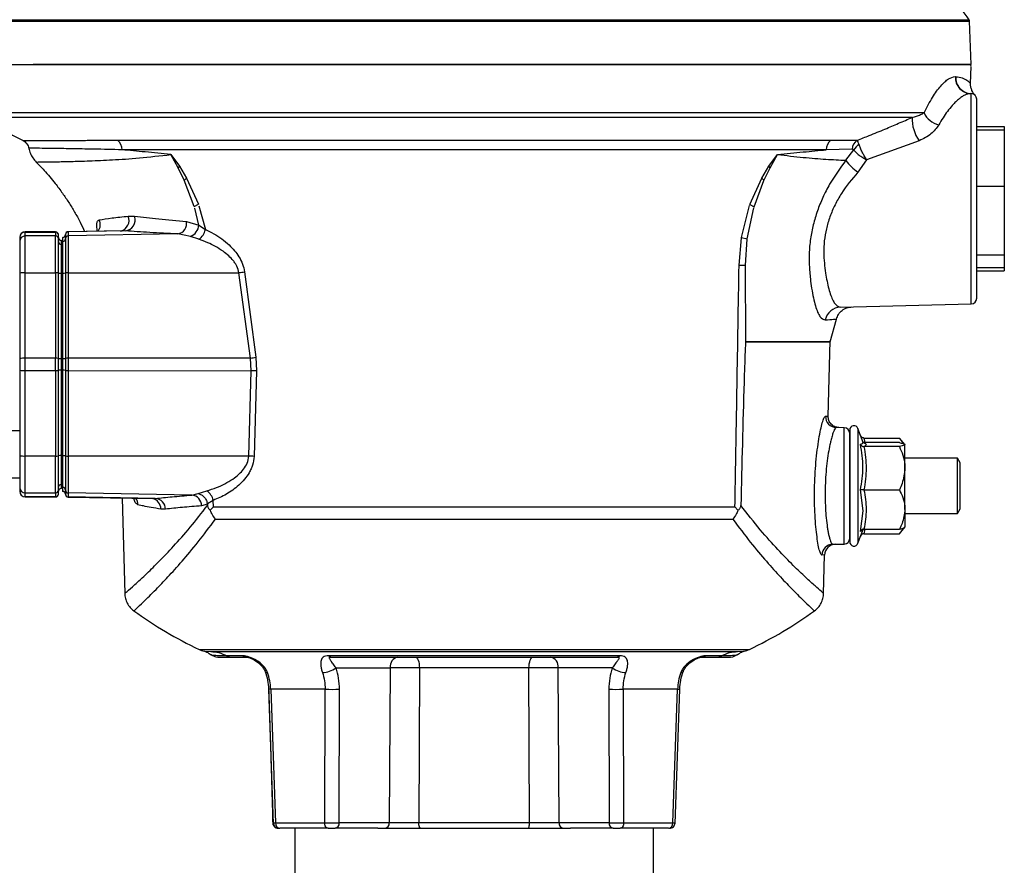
# Model space of a CAD drawing. Header units: millimetres. Extents: x 331 to 1582, y 149 to 1302.
# Tile 8 of 38: x 761 to 940, y 748 to 901. Entities that reach past the tile are written whole.
import ezdxf

# ---------------------------------------------------------------- set-up
doc = ezdxf.new("R2010")
doc.units = ezdxf.units.MM

msp = doc.modelspace()

# ---------------------------------------------------------------- linework, layer by layer
at = {"color": 8, "linetype": 'Continuous', "lineweight": 25}
for p, q in [((754.05, 900.83), (933.5, 900.83)), ((754.15, 901.11), (933.41, 901.11)), ((925.26, 884.24), (754.03, 884.24)), ((923.09, 883.41), (754.51, 883.41)), ((762.48, 862.66), (762.48, 862.69)), ((767.98, 862.66), (767.98, 862.69)), ((770.27, 862.72), (770.27, 862.69)), ((913.28, 827.08), (913.28, 810.78)), ((914.36, 825.35), (914.51, 824.52)), ((762.48, 814.72), (762.48, 814.69)), ((767.98, 814.69), (767.98, 814.72)), ((770.27, 814.69), (770.27, 814.66)), ((913.28, 810.78), (913.28, 806.3)), ((913.97, 808.63), (913.73, 808.42)), ((914.51, 808.86), (914.36, 808.03)), ((793.95, 787.08), (893.61, 787.08))]:
    msp.add_line(p, q, dxfattribs=at)
at = {"color": 7, "linetype": 'Continuous', "lineweight": 25}
for p, q in [((933.78, 892.99), (933.5, 900.83)), ((933.67, 889.56), (933.75, 892.66)), ((930.9, 890.8), (930.97, 890.79)), ((933.8, 849.66), (933.8, 887.72)), ((934.78, 881.74), (939.78, 881.74)), ((934.78, 881.15), (939.78, 881.15)), ((939.78, 881.74), (939.78, 881.15)), ((939.78, 881.15), (939.78, 870.94)), ((779.18, 879.27), (908.38, 879.27)), ((908.38, 879.27), (913.13, 879.27)), ((924.37, 879.2), (914.84, 875.76)), ((907.52, 877.55), (780.03, 877.55)), ((912.21, 877.65), (907.52, 877.55)), ((911.09, 875.65), (912.51, 877.52)), ((788.85, 876.69), (790.41, 874.57)), ((790.17, 874.3), (788.85, 876.69)), ((897.15, 874.57), (898.71, 876.69)), ((897.38, 874.3), (898.71, 876.69)), ((914.84, 875.76), (913.26, 873.49)), ((791.29, 872.03), (790.17, 874.3)), ((790.41, 874.57), (791.7, 872.42)), ((895.85, 872.41), (897.15, 874.57)), ((896.26, 872.02), (897.38, 874.3)), ((793.1, 867.26), (791.29, 872.03)), ((791.7, 872.42), (793.83, 867.68)), ((893.72, 867.67), (895.85, 872.41)), ((894.46, 867.25), (896.26, 872.02)), ((934.78, 870.94), (939.78, 870.94)), ((939.78, 870.94), (939.78, 858.48)), ((793.1, 867.26), (793.83, 867.68)), ((793.94, 863.92), (793.18, 866.98)), ((793.93, 867.4), (795.1, 863.1)), ((892.19, 861.69), (893.66, 867.48)), ((893.2, 861.45), (894.4, 867.06)), ((893.72, 867.67), (894.46, 867.25)), ((781.14, 865.53), (782.28, 865.51)), ((791.68, 864.59), (793.94, 863.92)), ((793.94, 863.92), (795.1, 863.1)), ((761.48, 861.67), (761.48, 860.95)), ((767.98, 862.69), (762.48, 862.69)), ((762.48, 862.66), (767.98, 862.66)), ((762.48, 861.95), (762.48, 862.66)), ((762.48, 855.28), (762.48, 861.95)), ((767.98, 861.95), (762.48, 861.95)), ((767.98, 862.66), (767.98, 861.95)), ((767.98, 855.28), (767.98, 861.95)), ((768.48, 861.45), (768.48, 862.17)), ((769.28, 860.96), (769.28, 861.68)), ((769.78, 862.19), (769.78, 861.47)), ((780.04, 862.89), (770.27, 862.72)), ((780.62, 862.87), (770.27, 862.69)), ((770.27, 862.69), (770.27, 861.97)), ((790.11, 862.32), (770.27, 861.97)), ((770.27, 861.97), (770.27, 855.28)), ((779.68, 862.86), (780.02, 862.89)), ((792.4, 861.87), (790.11, 862.32)), ((793.93, 861.34), (792.4, 861.87)), ((891.75, 856.67), (892.18, 861.62)), ((892.19, 861.69), (893.2, 861.45)), ((892.91, 856.68), (893.19, 861.38)), ((768.97, 861.16), (768.97, 860.44)), ((768.97, 860.44), (768.97, 855.21)), ((939.78, 858.48), (934.78, 858.48)), ((939.78, 858.48), (939.78, 856.23)), ((892.96, 842.78), (892.91, 856.68)), ((934.78, 856.23), (939.78, 856.23)), ((939.78, 856.23), (939.78, 855.64)), ((761.48, 855.23), (761.48, 839.76)), ((762.48, 855.28), (767.98, 855.28)), ((762.48, 839.8), (762.48, 855.28)), ((767.98, 855.28), (767.98, 839.8)), ((768.48, 839.78), (768.48, 855.26)), ((768.97, 855.21), (768.97, 839.73)), ((769.28, 839.76), (769.28, 855.23)), ((769.78, 855.26), (769.78, 839.78)), ((770.27, 855.28), (801.18, 855.3)), ((770.27, 855.28), (770.27, 839.8)), ((803.26, 839.83), (801.18, 855.3)), ((802.19, 855.45), (804.22, 839.98)), ((934.78, 855.64), (939.78, 855.64)), ((910.13, 849.04), (933.8, 849.66)), ((908.24, 842.78), (909.38, 846.9)), ((907.89, 829.29), (908.25, 842.94)), ((762.48, 837.58), (762.48, 839.8)), ((767.98, 839.8), (762.48, 839.8)), ((767.98, 837.58), (767.98, 839.8)), ((803.26, 839.83), (770.27, 839.8)), ((770.27, 839.8), (770.27, 837.58)), ((803.4, 837.55), (803.26, 839.83)), ((804.22, 839.98), (804.35, 837.51)), ((761.48, 839.76), (761.48, 837.62)), ((768.48, 837.6), (768.48, 839.78)), ((768.97, 839.73), (768.97, 837.65)), ((769.28, 838.69), (769.28, 839.76)), ((769.28, 839.76), (769.29, 839.76)), ((769.28, 837.62), (769.28, 838.69)), ((769.78, 839.78), (769.78, 838.69)), ((769.78, 838.69), (769.78, 837.6)), ((761.48, 837.62), (761.48, 822.15)), ((762.48, 837.58), (767.98, 837.58)), ((762.48, 822.1), (762.48, 837.58)), ((767.98, 837.58), (767.98, 822.1)), ((768.48, 822.13), (768.48, 837.6)), ((768.97, 837.65), (768.97, 822.17)), ((769.28, 822.15), (769.28, 837.62)), ((769.29, 837.62), (769.28, 837.62)), ((769.78, 837.6), (769.78, 822.12)), ((770.27, 837.58), (803.4, 837.55)), ((770.27, 837.58), (770.27, 822.1)), ((802.95, 822.07), (803.4, 837.55)), ((804.35, 837.51), (803.92, 822.03)), ((761.48, 826.68), (756.73, 826.68)), ((910.8, 827.22), (909.35, 827.25)), ((910.8, 806.16), (910.8, 827.22)), ((911.78, 826.82), (911.78, 806.56)), ((914.19, 824.56), (913.28, 827.08)), ((914.36, 825.35), (920.78, 825.35)), ((920.78, 824.52), (914.36, 824.52)), ((920.78, 823.81), (914.36, 823.81)), ((921.78, 824.19), (920.78, 825.35)), ((921.78, 819.9), (921.78, 824.17)), ((767.98, 822.1), (762.48, 822.1)), ((762.48, 815.43), (762.48, 822.1)), ((767.98, 815.43), (767.98, 822.1)), ((768.97, 822.17), (768.97, 816.94)), ((802.95, 822.07), (770.27, 822.1)), ((770.27, 822.1), (770.27, 815.41)), ((931.3, 821.69), (921.78, 821.69)), ((931.78, 820.86), (931.3, 821.69)), ((931.3, 811.69), (931.3, 821.69)), ((931.78, 812.52), (931.78, 820.86)), ((921.78, 812.43), (921.78, 819.9)), ((756.73, 818.18), (761.48, 818.18)), ((768.97, 816.94), (768.97, 816.22)), ((761.48, 816.43), (761.48, 815.72)), ((762.48, 815.43), (767.98, 815.43)), ((762.48, 814.72), (762.48, 815.43)), ((767.98, 815.43), (767.98, 814.72)), ((768.48, 815.22), (768.48, 815.93)), ((769.28, 815.7), (769.28, 816.42)), ((769.78, 815.91), (769.78, 815.19)), ((792.66, 815.02), (770.27, 815.41)), ((770.27, 815.41), (770.27, 814.69)), ((792.66, 815.02), (793.81, 815.3)), ((793.81, 815.3), (795.37, 815.79)), ((914.19, 812.2), (913.73, 815.95)), ((914.36, 815.99), (920.78, 815.99)), ((767.98, 814.72), (762.48, 814.72)), ((762.48, 814.69), (767.98, 814.69)), ((786.04, 814.42), (770.27, 814.69)), ((770.27, 814.66), (785.61, 814.4)), ((780.05, 814.49), (780.5, 797.2)), ((785.61, 814.4), (785.46, 814.41)), ((795.48, 813.4), (794.41, 813.07)), ((796.53, 814.07), (795.48, 813.47)), ((795.48, 813.47), (795.48, 813.4)), ((795.48, 813.4), (795.49, 813.15)), ((796.55, 812.92), (796.53, 814.07)), ((787.89, 812.47), (787.05, 812.48)), ((796, 812.27), (796.55, 812.92)), ((796.55, 812.92), (891, 812.92)), ((891.55, 812.27), (891, 812.92)), ((913.73, 808.42), (914.19, 812.2)), ((921.78, 812.43), (921.78, 809.2)), ((921.78, 811.69), (931.3, 811.69)), ((931.3, 811.69), (931.78, 812.52)), ((796.92, 810.67), (890.63, 810.67)), ((913.28, 806.3), (914.19, 808.82)), ((914.13, 808.77), (913.97, 808.63)), ((914.14, 808.77), (914, 808.76)), ((914.36, 808.86), (920.78, 808.86)), ((914.36, 808.03), (920.78, 808.03)), ((920.78, 808.03), (921.78, 809.19)), ((908.69, 806.11), (910.8, 806.16)), ((907.24, 804.18), (906.75, 804.16)), ((907.05, 797.16), (907.24, 804.18)), ((794.92, 786.76), (796.08, 786.69)), ((891.47, 786.69), (892.64, 786.76)), ((796.22, 786.08), (796.15, 786.12)), ((796.18, 786.08), (796.96, 785.73)), ((801.93, 785.91), (798.99, 785.91)), ((799.82, 785.69), (802.7, 785.69)), ((870.12, 785.91), (817.43, 785.91)), ((884.85, 785.69), (887.74, 785.69)), ((888.57, 785.91), (885.63, 785.91)), ((890.19, 785.69), (890.59, 785.76)), ((890.6, 785.73), (891.37, 786.08)), ((891.23, 786.01), (891.46, 786.15)), ((891.41, 786.12), (891.34, 786.08)), ((818.77, 783.74), (828.56, 783.74)), ((828.56, 783.74), (828.38, 755.66)), ((833.85, 783.74), (833.74, 755.66)), ((853.7, 783.74), (833.85, 783.74)), ((853.82, 755.66), (853.7, 783.74)), ((868.79, 783.74), (858.99, 783.74)), ((859.18, 755.66), (858.99, 783.74)), ((806.56, 779.86), (807.4, 755.5)), ((816.79, 779.87), (806.94, 779.87)), ((806.94, 779.87), (807.79, 755.66)), ((816.71, 755.66), (816.79, 779.87)), ((819.33, 755.66), (819.39, 779.87)), ((868.17, 779.87), (868.23, 755.66)), ((880.61, 779.87), (870.76, 779.87)), ((870.76, 779.87), (870.84, 755.66)), ((879.76, 755.66), (880.61, 779.87)), ((880.16, 755.5), (881, 779.86)), ((807.79, 755.66), (816.71, 755.66)), ((811.28, 754.69), (811.28, 743.69)), ((826.31, 754.69), (818.62, 754.69)), ((828.38, 755.66), (819.33, 755.66)), ((826.31, 754.69), (861.25, 754.69)), ((853.82, 755.66), (833.74, 755.66)), ((868.23, 755.66), (859.18, 755.66)), ((868.93, 754.69), (861.25, 754.69)), ((870.84, 755.66), (879.76, 755.66)), ((876.28, 743.69), (876.28, 754.69)), ((880.16, 755.5), (880.16, 755.66))]:
    msp.add_line(p, q, dxfattribs=at)
at = {"color": 7, "linetype": 'Continuous', "lineweight": 25, "flags": 128}
for points in [[(796.27, 786.02), (796.23, 786.04), (796.09, 786.15)], [(833.15, 785.69), (833.28, 785.65), (833.41, 785.54), (833.53, 785.36), (833.64, 785.12), (833.73, 784.83), (833.79, 784.49), (833.83, 784.13), (833.85, 783.74)], [(853.7, 783.74), (853.72, 784.13), (853.76, 784.49), (853.83, 784.83), (853.92, 785.12), (854.02, 785.36), (854.14, 785.54), (854.27, 785.65), (854.41, 785.69)], [(817.31, 754.69), (817.2, 754.71), (817.09, 754.76), (816.98, 754.85), (816.89, 754.97), (816.82, 755.12), (816.76, 755.29), (816.73, 755.47), (816.71, 755.66)], [(834.1, 754.69), (834.03, 754.71), (833.96, 754.76), (833.9, 754.85), (833.85, 754.97), (833.8, 755.12), (833.77, 755.29), (833.75, 755.47), (833.74, 755.66)], [(853.45, 754.69), (853.52, 754.71), (853.59, 754.76), (853.65, 754.85), (853.71, 754.97), (853.75, 755.12), (853.79, 755.29), (853.81, 755.47), (853.82, 755.66)], [(870.84, 755.66), (870.83, 755.47), (870.79, 755.29), (870.74, 755.12), (870.66, 754.97), (870.57, 754.85), (870.47, 754.76), (870.36, 754.71), (870.24, 754.69)]]:
    msp.add_lwpolyline(points, dxfattribs=at)
at = {"color": 8, "linetype": 'Continuous', "lineweight": 25, "flags": 128}
for points in [[(805.92, 783.08), (805.94, 783.05), (806.02, 782.97), (806.16, 782.91), (806.36, 782.88)], [(881.64, 783.09), (881.62, 783.05), (881.53, 782.97), (881.39, 782.91), (881.2, 782.88)], [(880.61, 779.87), (880.79, 779.87), (880.92, 779.86), (880.99, 779.86), (880.99, 779.86), (880.97, 779.86)]]:
    msp.add_lwpolyline(points, dxfattribs=at)
at = {"color": 7, "linetype": 'Continuous', "lineweight": 25}
for centre, radius, start, end in [((852.28, 842.65), 100, 35.7748, 41.4241), ((933, 900.82), 0.5, 2, 35.7748), ((932.75, 892.69), 1, 358.5, 17.4823), ((933.86, 890.67), 2.95, 177.5638, 267.5799), ((933.93, 890.67), 2.96, 177.5875, 267.6039), ((933.78, 886.72), 1, 360, 88.5), ((826.14, 1003.7), 140, 239.2302, 242.7723), ((929.64, 883.11), 6.56, 177.3359, 216.5923), ((928.77, 885.82), 3.85, 204.2388, 256.9854), ((777.94, 877.58), 2.1, 359.0468, 53.6735), ((909.62, 877.58), 2.1, 126.3265, 180.9532), ((914.25, 877.57), 2.04, 123.3578, 177.5112), ((914.68, 876.29), 2.5, 118.5922, 150.3973), ((918.49, 880.93), 9.1, 215.5436, 234.9123), ((795.66, 869.78), 7.11, 137.6511, 140.5157), ((891.89, 869.78), 7.11, 39.4842, 42.3489), ((796.6, 866.77), 7.47, 130.9273, 135.3145), ((890.95, 866.76), 7.48, 44.7093, 49.1011), ((780.38, 864.87), 2.01, 276.8863, 18.5567), ((789.76, 864.24), 1.95, 280.307, 10.496), ((791.55, 864.11), 2.39, 290.6037, 355.5257), ((792.19, 863.77), 2.99, 305.5418, 347.1772), ((762.48, 861.69), 1, 90, 180), ((762.48, 861.67), 0.999, 89.9692, 179.9692), ((762.48, 860.95), 0.999, 89.9692, 179.9692), ((767.98, 862.19), 0.5, 0, 90), ((767.98, 862.16), 0.5, 0.0308, 90.0308), ((767.98, 861.45), 0.5, 0.0308, 90.0308), ((768.98, 861.66), 0.5, 180.0301, 269.0315), ((769.28, 862.2), 0.5, 269.4991, 0), ((769.28, 862.18), 0.5, 271.4681, 359.9702), ((769.28, 861.46), 0.5, 271.4681, 359.9702), ((770.28, 862.22), 0.5, 91, 180), ((770.28, 862.19), 0.5, 90.9685, 179.9699), ((770.28, 861.47), 0.5, 90.9685, 179.9699), ((768.98, 860.94), 0.5, 180.0301, 269.0315), ((891.91, 935.43), 78.75, 269.8816, 270.7227), ((762.23, 849.85), 5.43, 87.3681, 97.941), ((768.1, 852.56), 2.72, 82.059, 92.6319), ((768.85, 857.86), 2.65, 261.9809, 272.6167), ((769.41, 857.85), 2.62, 267.3907, 278.059), ((770.15, 852.63), 2.65, 87.3833, 98.0191), ((796.52, 891.09), 36.09, 277.4286, 279.0371), ((933.78, 850.66), 1, 271.5, 0), ((910.22, 846.09), 2.96, 91.806, 166.8405), ((762.23, 834.38), 5.43, 87.3681, 97.941), ((768.1, 837.09), 2.72, 82.059, 92.6319), ((770.15, 837.15), 2.65, 87.3833, 98.0191), ((798.27, 876), 36.51, 277.861, 279.3797), ((768.85, 842.38), 2.65, 261.9809, 272.6167), ((769.41, 842.38), 2.62, 267.3907, 278.059), ((762.23, 843), 5.43, 262.059, 272.6319), ((768.1, 840.29), 2.72, 267.3681, 277.941), ((768.85, 835), 2.65, 87.3833, 98.0191), ((769.41, 835), 2.62, 81.941, 92.6093), ((770.15, 840.23), 2.65, 261.9809, 272.6167), ((802.29, 799.96), 37.61, 86.8509, 88.3062), ((909.41, 829.25), 2, 178.3923, 268.3973), ((912.55, 826.82), 0.773, 20, 180), ((910.78, 826.22), 1, 0, 88.5), ((762.23, 827.53), 5.43, 262.059, 272.6319), ((768.1, 824.82), 2.72, 267.3681, 277.941), ((768.85, 819.52), 2.65, 87.3833, 98.0191), ((769.41, 819.53), 2.62, 81.941, 92.6093), ((770.15, 824.75), 2.65, 261.9809, 272.6167), ((801.88, 784.64), 37.45, 86.8754, 88.3614), ((768.98, 816.44), 0.5, 90.9685, 179.9699), ((762.48, 816.43), 0.999, 180.0308, 270.0308), ((762.48, 815.72), 0.999, 180.0308, 270.0308), ((762.48, 815.69), 1, 180, 270), ((767.98, 815.93), 0.5, 269.9692, 359.9692), ((767.98, 815.22), 0.5, 269.9692, 359.9692), ((767.98, 815.19), 0.5, 270, 0), ((768.98, 815.72), 0.5, 90.9685, 179.9699), ((769.28, 815.18), 0.5, 0, 89.4991), ((769.28, 815.92), 0.5, 0.0298, 88.5319), ((769.28, 815.2), 0.5, 0.0298, 88.5319), ((770.28, 815.91), 0.5, 180.0301, 269.0315), ((770.28, 815.19), 0.5, 180.0301, 269.0315), ((770.28, 815.16), 0.5, 180, 269), ((792.47, 813.09), 1.94, 359.555, 84.4056), ((793.81, 813.49), 2.78, 11.9484, 55.8704), ((785.91, 812.44), 1.97, 0.7346, 86.33), ((908.75, 804.11), 2, 91.5968, 178.616), ((909.23, 804.12), 2, 91.5, 178.5), ((910.78, 807.16), 1, 271.5, 0), ((912.55, 806.56), 0.773, 180, 340), ((826.14, 854.82), 75, 234.0971, 244.5868), ((861.42, 854.82), 75, 295.4132, 305.9028), ((795.67, 790.69), 4, 244.5868, 259.195), ((891.89, 790.69), 4, 280.7995, 295.4132), ((797.37, 787.69), 2, 253.0617, 269.9999), ((799.82, 787.37), 1.68, 240.1584, 269.8608), ((802.71, 787.18), 1.49, 238.2815, 269.7348), ((817.95, 786.4), 0.708, 223.2779, 267.7665), ((830.32, 783.96), 1.77, 101.1269, 186.9239), ((857.24, 783.96), 1.77, 353.0761, 78.8731), ((869.61, 786.4), 0.708, 272.2335, 316.7221), ((884.84, 787.18), 1.49, 270.2652, 301.7185), ((887.73, 787.37), 1.68, 270.1392, 299.8416), ((815.89, 788.01), 5.15, 274.511, 303.9155), ((871.66, 788.01), 5.15, 236.0845, 265.489), ((818.09, 829.37), 49.52, 268.4983, 271.5017), ((869.46, 829.37), 49.52, 268.4983, 271.5017), ((808.7, 755.59), 0.911, 175.6078, 263.1213), ((818.45, 755.56), 0.884, 281.1269, 6.9239), ((827.5, 755.56), 0.884, 281.1269, 6.9239), ((860.05, 755.56), 0.884, 173.0761, 258.8731), ((869.1, 755.56), 0.884, 173.0761, 258.8731), ((878.85, 755.59), 0.911, 276.8787, 4.3922)]:
    msp.add_arc(centre, radius, start, end, dxfattribs=at)
at = {"color": 8, "linetype": 'Continuous', "lineweight": 25}
for centre, radius, start, end in [((774.04, 864.02), 2.04, 323.6924, 24.7201), ((779.32, 864.79), 1.97, 284.1037, 22.0087), ((780.9, 813.25), 2, 0.7635, 36.8575), ((785.13, 812.52), 1.92, 359.0878, 77.7143), ((807.43, 763.93), 15.95, 91.732, 93.1197)]:
    msp.add_arc(centre, radius, start, end, dxfattribs=at)
at = {"color": 7, "linetype": 'Continuous', "lineweight": 25}
for points in [[(753.78, 892.99), (753.86, 892.99), (754.03, 892.99), (755.38, 892.99), (757.51, 892.99), (760.5, 892.99), (764.28, 892.99), (768.83, 892.99), (774.09, 892.99), (780.04, 892.99), (786.59, 892.99), (793.7, 892.99), (801.28, 892.99), (809.28, 892.99), (817.61, 892.99), (826.19, 892.99), (834.94, 892.99), (843.78, 892.99), (852.61, 892.99), (861.36, 892.99), (869.95, 892.99), (878.27, 892.99), (886.27, 892.99), (893.86, 892.99), (900.96, 892.99), (907.52, 892.99), (913.46, 892.99), (918.73, 892.99), (923.28, 892.99), (927.06, 892.99), (930.04, 892.99), (932.18, 892.99), (933.53, 892.99), (933.69, 892.99), (933.78, 892.99)], [(892.96, 842.78), (894.53, 842.78), (897.69, 842.78), (901.42, 842.78), (904.46, 842.78), (905.78, 842.78), (906.44, 842.78)], [(906.44, 842.78), (905.78, 842.78), (904.46, 842.78), (901.42, 842.78), (897.69, 842.78), (894.53, 842.78), (892.96, 842.78)], [(906.44, 842.78), (906.96, 842.78), (907.99, 842.78), (908.38, 842.78), (907.99, 842.78), (906.96, 842.78), (906.44, 842.78)], [(914.36, 824.52), (914.55, 824.4), (914.95, 824.17), (914.55, 823.93), (914.36, 823.81)], [(914.36, 823.81), (914.55, 822.51), (914.95, 819.9), (914.55, 817.29), (914.36, 815.99)], [(914.36, 815.99), (914.55, 814.8), (914.95, 812.43), (914.55, 810.05), (914.36, 808.86)], [(817.31, 754.69), (815.71, 754.69), (812.49, 754.69), (809.89, 754.69), (808.59, 754.69)], [(878.96, 754.69), (877.66, 754.69), (875.06, 754.69), (871.85, 754.69), (870.24, 754.69)]]:
    msp.add_open_spline(points, degree=3, dxfattribs=at)
for points, knots in [([(933.71, 892.99), (933.63, 892.99), (933.49, 892.99), (932.31, 892.99), (930.35, 892.99), (927.51, 892.99), (923.77, 892.99), (919.16, 892.99), (913.71, 892.99), (907.48, 892.99), (900.57, 892.99), (893.1, 892.99), (885.19, 892.99), (876.99, 892.99), (868.63, 892.99), (860.29, 892.99), (852.01, 892.99), (843.78, 892.99), (835.55, 892.99), (827.26, 892.99), (818.92, 892.99), (810.56, 892.99), (802.36, 892.99), (794.46, 892.99), (786.98, 892.99), (780.07, 892.99), (773.86, 892.99), (768.36, 892.99), (765.38, 892.99), (763.9, 892.99)], [0, 0, 0, 0, 0.033772, 0.068681, 0.104627, 0.141485, 0.179108, 0.217324, 0.255947, 0.294777, 0.333606, 0.372229, 0.410446, 0.448068, 0.484927, 0.520873, 0.555214, 0.589554, 0.623896, 0.658235, 0.694181, 0.73104, 0.768662, 0.806879, 0.845502, 0.884331, 0.923161, 0.961784, 1, 1, 1, 1]), ([(925.26, 884.24), (925.76, 885.22), (926.76, 887.16), (928.28, 889.2), (929.71, 890.56), (930.51, 890.72), (930.9, 890.8)], [0, 0, 0, 0, 0.251261, 0.500374, 0.750568, 1, 1, 1, 1]), ([(930.97, 890.79), (931.39, 890.74), (932.23, 890.62), (933.05, 890.13), (933.57, 889.67), (933.64, 889.6), (933.67, 889.56)], [0, 0, 0, 0, 0.250271, 0.499878, 0.749802, 1, 1, 1, 1]), ([(934.5, 887.41), (934.37, 887.56), (934.12, 887.86), (933.85, 888.39), (933.69, 888.97), (933.68, 889.36), (933.67, 889.56)], [0, 0, 0, 0, 0.247552, 0.500001, 0.75245, 1, 1, 1, 1]), ([(933.73, 887.72), (933.58, 887.71), (933.26, 887.69), (932.75, 887.52), (932.21, 887.23), (931.63, 886.82), (931.01, 886.27), (930.28, 885.52), (929.5, 884.56), (928.67, 883.38), (928.16, 882.51), (927.9, 882.07)], [0, 0, 0, 0, 0.097031, 0.197759, 0.295811, 0.394002, 0.499723, 0.606078, 0.748859, 0.874124, 1, 1, 1, 1]), ([(934.5, 887.41), (934.5, 887.41), (934.52, 887.38), (934.44, 887.47), (934.24, 887.64), (933.95, 887.69), (933.8, 887.72)], [0, 0, 0, 0, 0.000973, 0.325029, 0.665635, 1, 1, 1, 1]), ([(934.78, 850.66), (934.78, 850.72), (934.78, 850.84), (934.78, 851.85), (934.78, 853.51), (934.78, 855.85), (934.78, 858.74), (934.78, 861.97), (934.78, 865.33), (934.78, 868.69), (934.78, 872.05), (934.78, 875.41), (934.78, 878.64), (934.78, 881.53), (934.78, 883.87), (934.78, 885.53), (934.78, 886.54), (934.78, 886.66), (934.78, 886.72)], [0, 0, 0, 0, 0.058258, 0.120006, 0.18432, 0.25, 0.31568, 0.379994, 0.441742, 0.5, 0.558258, 0.620006, 0.68432, 0.75, 0.81568, 0.879994, 0.941742, 1, 1, 1, 1]), ([(913.13, 879.27), (913.86, 879.56), (915.55, 880.22), (918.06, 881.25), (920.65, 882.34), (922.27, 883.05), (923.09, 883.41)], [0, 0, 0, 0, 0.217642, 0.499988, 0.749849, 1, 1, 1, 1]), ([(923.09, 883.41), (923.36, 883.48), (923.91, 883.62), (924.64, 883.92), (925.05, 884.13), (925.26, 884.24)], [0, 0, 0, 0, 0.315254, 0.642241, 1, 1, 1, 1]), ([(927.9, 882.07), (927.49, 881.49), (926.67, 880.32), (925.14, 879.57), (924.37, 879.2)], [0, 0, 0, 0, 0.500053, 1, 1, 1, 1]), ([(762.08, 879.22), (762.14, 879.22), (762.26, 879.22), (763.22, 879.22), (764.31, 879.23), (765.08, 879.23), (765.33, 879.23), (765.59, 879.23), (765.87, 879.24), (766.16, 879.24), (766.44, 879.24), (766.77, 879.24), (767.23, 879.24), (767.95, 879.25), (768.73, 879.25), (769.51, 879.25), (770.19, 879.25), (770.96, 879.26), (772.03, 879.26), (773.27, 879.26), (774.68, 879.27), (776.07, 879.27), (777.55, 879.27), (778.64, 879.27), (779.18, 879.27)], [0, 0, 0, 0, 0.130399, 0.26828, 0.395825, 0.412963, 0.430201, 0.447538, 0.464976, 0.482513, 0.500151, 0.513709, 0.539104, 0.576336, 0.625409, 0.652201, 0.68188, 0.714445, 0.749897, 0.809444, 0.856032, 0.900058, 0.950516, 1, 1, 1, 1]), ([(762.08, 879.22), (762.21, 879.14), (762.46, 878.99), (762.77, 878.66), (763.01, 878.27), (763.09, 877.98), (763.12, 877.84)], [0, 0, 0, 0, 0.246871, 0.5, 0.753129, 1, 1, 1, 1]), ([(913.49, 878.49), (913.42, 878.68), (913.29, 879.05), (913.18, 879.2), (913.13, 879.27)], [0, 0, 0, 0, 0.526036, 1, 1, 1, 1]), ([(763.13, 877.84), (763.13, 877.83), (763.16, 877.51), (763.4, 876.9), (763.83, 876.05), (764.26, 875.58), (764.47, 875.34)], [0, 0, 0, 0, 0.008991, 0.34124, 0.673562, 1, 1, 1, 1]), ([(788.85, 876.69), (787.27, 876.85), (784.14, 877.18), (781.4, 877.42), (780.03, 877.55)], [0, 0, 0, 0, 0.502985, 1, 1, 1, 1]), ([(898.71, 876.69), (900.28, 876.85), (903.41, 877.18), (906.16, 877.42), (907.52, 877.55)], [0, 0, 0, 0, 0.502963, 1, 1, 1, 1]), ([(912.51, 877.52), (912.47, 877.57), (912.37, 877.65), (912.27, 877.65), (912.21, 877.65)], [0, 0, 0, 0, 0.486539, 1, 1, 1, 1]), ([(912.51, 877.52), (912.64, 877.37), (912.89, 877.07), (913.47, 876.6), (914.13, 876.15), (914.6, 875.89), (914.84, 875.76)], [0, 0, 0, 0, 0.2557, 0.5068532, 0.7542296, 1, 1, 1, 1]), ([(914.84, 875.76), (914.7, 875.98), (914.42, 876.43), (914.04, 877.15), (913.7, 877.87), (913.56, 878.28), (913.49, 878.49)], [0, 0, 0, 0, 0.245679, 0.493085, 0.744291, 1, 1, 1, 1]), ([(898.71, 876.69), (900.29, 876.51), (903.44, 876.14), (907.55, 875.83), (909.91, 875.71), (911.09, 875.65)], [0, 0, 0, 0, 0.336516, 0.668861, 1, 1, 1, 1]), ([(911.09, 875.65), (910.06, 874.24), (908.5, 872.13), (906.89, 868.96), (905.89, 866.49), (905.15, 863.97), (904.64, 861.36), (904.4, 858.89), (904.43, 857.36), (904.45, 856.69)], [0, 0, 0, 0, 0.249668, 0.375868, 0.50121, 0.625893, 0.75156, 0.890593, 1, 1, 1, 1]), ([(764.44, 875.31), (764.93, 874.82), (766.16, 873.61), (767.73, 871.7), (769.2, 869.75), (770.37, 868.02), (771.43, 866.28), (772.41, 864.54), (772.96, 863.34), (773.22, 862.77)], [0, 0, 0, 0, 0.134891, 0.336569, 0.480582, 0.610801, 0.743249, 0.877635, 1, 1, 1, 1]), ([(913.26, 873.49), (912.21, 872.25), (910.66, 870.41), (909.09, 867.59), (908.16, 865.43), (907.51, 863.22), (907.14, 861.05), (907.03, 858.95), (907.18, 857), (907.39, 855.25), (907.67, 853.7), (907.99, 852.33), (908.36, 851.13), (908.77, 850.2), (909.35, 849.28), (909.81, 849.14), (910.13, 849.04)], [0, 0, 0, 0, 0.13096, 0.19351, 0.256019, 0.31805, 0.380044, 0.441291, 0.502993, 0.565646, 0.623026, 0.682982, 0.747805, 0.813029, 0.873692, 1, 1, 1, 1]), ([(775.89, 864.87), (776.61, 864.98), (778.03, 865.22), (780.11, 865.42), (781.14, 865.53)], [0, 0, 0, 0, 0.500175, 1, 1, 1, 1]), ([(782.28, 865.51), (783.7, 865.35), (786.53, 865.05), (789.96, 864.75), (791.68, 864.59)], [0, 0, 0, 0, 0.500064, 1, 1, 1, 1]), ([(795.1, 863.1), (795.61, 862.86), (796.61, 862.39), (798.06, 861.46), (799.34, 860.42), (800.39, 859.33), (801.23, 858.17), (801.9, 856.89), (802.09, 855.92), (802.19, 855.45)], [0, 0, 0, 0, 0.168404, 0.336575, 0.49955, 0.629985, 0.74962, 0.879959, 1, 1, 1, 1]), ([(768.48, 855.26), (768.48, 856.02), (768.48, 857.62), (768.48, 859.65), (768.48, 861.09), (768.48, 861.33), (768.48, 861.45)], [0, 0, 0, 0, 0.241268, 0.5, 0.758732, 1, 1, 1, 1]), ([(769.78, 861.47), (769.78, 861.36), (769.78, 861.11), (769.78, 859.67), (769.78, 857.63), (769.78, 856.03), (769.78, 855.26)], [0, 0, 0, 0, 0.241268, 0.5, 0.758732, 1, 1, 1, 1]), ([(790.11, 862.32), (788.37, 862.4), (784.9, 862.57), (782.04, 862.77), (780.62, 862.87)], [0, 0, 0, 0, 0.50007, 1, 1, 1, 1]), ([(801.18, 855.3), (801.08, 855.7), (800.92, 856.29), (800.51, 856.99), (800.04, 857.64), (799.31, 858.4), (798.23, 859.26), (796.95, 860.05), (795.48, 860.78), (794.46, 861.14), (793.93, 861.34)], [0, 0, 0, 0, 0.114983, 0.172521, 0.23485, 0.34987, 0.484198, 0.652003, 0.81637, 1, 1, 1, 1]), ([(761.48, 860.95), (761.48, 860.84), (761.48, 860.62), (761.48, 859.29), (761.48, 857.41), (761.48, 855.94), (761.48, 855.23)], [0, 0, 0, 0, 0.241268, 0.5, 0.758732, 1, 1, 1, 1]), ([(769.28, 855.23), (769.28, 855.94), (769.28, 857.42), (769.28, 859.3), (769.28, 860.63), (769.28, 860.85), (769.28, 860.96)], [0, 0, 0, 0, 0.241268, 0.5, 0.758732, 1, 1, 1, 1]), ([(891, 812.92), (891.08, 817.54), (891.21, 824.84), (891.46, 839.42), (891.63, 849.38), (891.75, 856.67)], [0, 0, 0, 0, 0.317318, 0.5, 1, 1, 1, 1]), ([(904.45, 856.69), (904.51, 855.84), (904.62, 854.33), (904.89, 852.36), (905.19, 850.7), (905.56, 849.25), (905.96, 848.13), (906.54, 847.02), (907.02, 846.86), (907.34, 846.76)], [0, 0, 0, 0, 0.140561, 0.250496, 0.376077, 0.500581, 0.625527, 0.750692, 1, 1, 1, 1]), ([(909.38, 846.9), (909.49, 847.19), (909.71, 847.79), (910.39, 848.5), (911.25, 848.99), (911.88, 849.06), (912.19, 849.1)], [0, 0, 0, 0, 0.243537, 0.5, 0.756463, 1, 1, 1, 1]), ([(892.96, 842.78), (892.96, 842.78), (892.96, 842.78), (892.96, 842.79), (892.96, 842.79), (892.95, 842.78), (892.95, 842.78), (892.94, 842.75), (892.93, 842.61), (892.88, 842.04), (892.78, 839.63), (892.47, 829.9), (892.25, 820.6), (892.07, 813.15)], [0, 0, 0, 0, 0.000111, 0.000211, 0.000309, 0.000415, 0.000678, 0.001036, 0.003596, 0.014538, 0.060119, 0.246433, 1, 1, 1, 1]), ([(906.75, 804.16), (906.68, 804.21), (906.53, 804.3), (906.28, 805.06), (906.03, 806.23), (905.8, 807.81), (905.6, 809.74), (905.46, 811.93), (905.4, 814.3), (905.42, 816.77), (905.53, 819.23), (905.72, 821.59), (905.98, 823.77), (906.27, 825.68), (906.59, 827.25), (906.9, 828.42), (907.19, 829.17), (907.34, 829.26), (907.41, 829.31)], [0, 0, 0, 0, 0.0628804, 0.1251588, 0.1877786, 0.2502355, 0.3126841, 0.3753227, 0.4376314, 0.5002734, 0.5626469, 0.6251492, 0.6877068, 0.7500283, 0.8126784, 0.8749674, 0.9375752, 1, 1, 1, 1]), ([(909.82, 827.24), (909.57, 827.27), (909.07, 827.34), (908.4, 827.83), (907.95, 828.53), (907.91, 829.04), (907.89, 829.29)], [0, 0, 0, 0, 0.244444, 0.500748, 0.75667, 1, 1, 1, 1]), ([(909.35, 827.25), (909.31, 827.24), (909.21, 827.21), (909.04, 826.95), (908.88, 826.59), (908.74, 826.21), (908.64, 825.9), (908.49, 825.4), (908.36, 824.87), (908.26, 824.43), (908.22, 824.27), (908.11, 823.73), (907.9, 822.63), (907.64, 820.78), (907.45, 818.78), (907.34, 816.7), (907.32, 814.63), (907.38, 812.66), (907.52, 810.8), (907.68, 809.46), (907.84, 808.5), (907.95, 807.95), (908.08, 807.39), (908.21, 806.92), (908.35, 806.53), (908.47, 806.29), (908.59, 806.14), (908.66, 806.12), (908.69, 806.11)], [0, 0, 0, 0, 0.038662, 0.080358, 0.125104, 0.142992, 0.163801, 0.187532, 0.22966, 0.242675, 0.247166, 0.250312, 0.312667, 0.375228, 0.439145, 0.499925, 0.561526, 0.624607, 0.683623, 0.749536, 0.778633, 0.812033, 0.832377, 0.874633, 0.909028, 0.937108, 0.969599, 1, 1, 1, 1]), ([(911.78, 807.16), (911.78, 807.2), (911.78, 807.26), (911.78, 807.79), (911.78, 808.67), (911.78, 809.91), (911.78, 811.43), (911.78, 813.14), (911.78, 814.91), (911.78, 816.69), (911.78, 818.47), (911.78, 820.24), (911.78, 821.95), (911.78, 823.47), (911.78, 824.71), (911.78, 825.59), (911.78, 826.12), (911.78, 826.19), (911.78, 826.22)], [0, 0, 0, 0, 0.058258, 0.120006, 0.18432, 0.25, 0.31568, 0.379994, 0.441742, 0.5, 0.558258, 0.620006, 0.68432, 0.75, 0.81568, 0.879994, 0.941742, 1, 1, 1, 1]), ([(914.36, 825.35), (914.29, 825.36), (914.15, 825.37), (913.97, 825.49), (913.82, 825.65), (913.76, 825.77), (913.73, 825.84)], [0, 0, 0, 0, 0.230865, 0.499501, 0.749863, 1, 1, 1, 1]), ([(913.73, 815.95), (913.96, 817.33), (914.41, 820.07), (913.96, 822.84), (913.73, 824.22)], [0, 0, 0, 0, 0.5035058, 1, 1, 1, 1]), ([(913.73, 824.22), (913.76, 824.16), (913.82, 824.06), (913.97, 823.93), (914.15, 823.83), (914.29, 823.82), (914.36, 823.81)], [0, 0, 0, 0, 0.250137, 0.500499, 0.769135, 1, 1, 1, 1]), ([(914.36, 824.52), (914.29, 824.52), (914.21, 824.52), (914.15, 824.55), (914.15, 824.56)], [0, 0, 0, 0, 0.898445, 1, 1, 1, 1]), ([(921.37, 824.38), (921.34, 824.5), (921.25, 824.83), (920.96, 825.15), (920.78, 825.35)], [0, 0, 0, 0, 0.340019, 1, 1, 1, 1]), ([(920.78, 824.52), (921, 824.47), (921.46, 824.38), (921.75, 824.26), (921.77, 824.19), (921.78, 824.17)], [0, 0, 0, 0, 0.409697, 0.828853, 1, 1, 1, 1]), ([(921.78, 824.17), (921.67, 824.08), (921.52, 823.96), (920.95, 823.85), (920.78, 823.81)], [0, 0, 0, 0, 0.699449, 1, 1, 1, 1]), ([(920.78, 823.81), (921, 823.3), (921.46, 822.26), (921.75, 820.93), (921.77, 820.13), (921.78, 819.9)], [0, 0, 0, 0, 0.409697, 0.828853, 1, 1, 1, 1]), ([(761.48, 822.15), (761.48, 821.44), (761.48, 819.97), (761.48, 818.09), (761.48, 816.76), (761.48, 816.54), (761.48, 816.43)], [0, 0, 0, 0, 0.241268, 0.5, 0.758732, 1, 1, 1, 1]), ([(768.48, 815.93), (768.48, 816.05), (768.48, 816.29), (768.48, 817.73), (768.48, 819.76), (768.48, 821.36), (768.48, 822.13)], [0, 0, 0, 0, 0.241268, 0.5, 0.758732, 1, 1, 1, 1]), ([(769.28, 816.42), (769.28, 816.53), (769.28, 816.75), (769.28, 818.08), (769.28, 819.96), (769.28, 821.44), (769.28, 822.15)], [0, 0, 0, 0, 0.2412684, 0.5, 0.7587316, 1, 1, 1, 1]), ([(769.78, 822.12), (769.78, 821.35), (769.78, 819.75), (769.78, 817.71), (769.78, 816.27), (769.78, 816.02), (769.78, 815.91)], [0, 0, 0, 0, 0.241268, 0.5, 0.758732, 1, 1, 1, 1]), ([(795.37, 815.79), (795.95, 815.97), (797.06, 816.33), (798.64, 817.05), (800.01, 817.85), (801.15, 818.74), (802.05, 819.69), (802.75, 820.77), (802.88, 821.64), (802.95, 822.07)], [0, 0, 0, 0, 0.184976, 0.354182, 0.516189, 0.652217, 0.766847, 0.884961, 1, 1, 1, 1]), ([(803.92, 822.03), (803.86, 821.5), (803.77, 820.71), (803.39, 819.74), (802.93, 818.86), (802.2, 817.84), (800.84, 816.48), (798.93, 815.1), (797.33, 814.41), (796.53, 814.07)], [0, 0, 0, 0, 0.126219, 0.187155, 0.251232, 0.370999, 0.503053, 0.751291, 1, 1, 1, 1]), ([(921.78, 819.9), (921.67, 818.96), (921.52, 817.61), (920.95, 816.36), (920.78, 815.99)], [0, 0, 0, 0, 0.699449, 1, 1, 1, 1]), ([(786.04, 814.42), (787.02, 814.52), (788.99, 814.73), (791.43, 814.92), (792.66, 815.02)], [0, 0, 0, 0, 0.500019, 1, 1, 1, 1]), ([(793.81, 815.3), (794, 815.24), (794.4, 815.13), (794.92, 814.69), (795.31, 814.11), (795.42, 813.67), (795.48, 813.47)], [0, 0, 0, 0, 0.2498582, 0.4999165, 0.7625013, 1, 1, 1, 1]), ([(914.36, 815.99), (914.29, 815.99), (914.15, 815.98), (913.97, 815.98), (913.82, 815.96), (913.76, 815.95), (913.73, 815.95)], [0, 0, 0, 0, 0.230818, 0.499499, 0.749861, 1, 1, 1, 1]), ([(920.78, 815.99), (921, 815.52), (921.46, 814.57), (921.75, 813.36), (921.77, 812.64), (921.78, 812.43)], [0, 0, 0, 0, 0.409697, 0.828853, 1, 1, 1, 1]), ([(787.05, 812.48), (786.44, 812.59), (785.28, 812.77), (783.93, 813.04), (783.22, 813.2), (782.9, 813.28)], [0, 0, 0, 0, 0.380452, 0.713788, 1, 1, 1, 1]), ([(794.41, 813.07), (793.21, 812.98), (790.8, 812.79), (788.87, 812.58), (787.89, 812.47)], [0, 0, 0, 0, 0.494568, 1, 1, 1, 1]), ([(795.49, 813.15), (795.49, 813.1), (795.5, 812.99), (795.55, 812.8), (795.69, 812.53), (795.88, 812.38), (796, 812.27)], [0, 0, 0, 0, 0.127218, 0.250847, 0.500928, 1, 1, 1, 1]), ([(891.55, 812.27), (891.68, 812.38), (891.86, 812.53), (892.01, 812.8), (892.06, 812.99), (892.06, 813.1), (892.07, 813.15)], [0, 0, 0, 0, 0.499345, 0.749218, 0.872793, 1, 1, 1, 1]), ([(796.92, 810.67), (796.71, 810.95), (796.35, 811.45), (796.11, 812.02), (796, 812.27)], [0, 0, 0, 0, 0.5694683, 1, 1, 1, 1]), ([(891.55, 812.27), (891.45, 812.02), (891.2, 811.45), (890.84, 810.95), (890.63, 810.67)], [0, 0, 0, 0, 0.4305317, 1, 1, 1, 1]), ([(921.78, 812.43), (921.67, 811.57), (921.52, 810.34), (920.95, 809.2), (920.78, 808.86)], [0, 0, 0, 0, 0.699449, 1, 1, 1, 1]), ([(782.16, 794.07), (782.24, 794.15), (782.42, 794.31), (783.83, 795.63), (785.85, 797.61), (788.27, 800.12), (790.84, 802.97), (793.74, 806.39), (795.86, 809.24), (796.92, 810.67)], [0, 0, 0, 0, 0.165989, 0.333014, 0.49998, 0.624164, 0.749214, 0.874639, 1, 1, 1, 1]), ([(890.63, 810.67), (891.7, 809.23), (893.83, 806.37), (896.73, 802.95), (899.3, 800.11), (901.72, 797.61), (903.73, 795.63), (905.14, 794.31), (905.31, 794.15), (905.4, 794.07)], [0, 0, 0, 0, 0.126052, 0.251885, 0.376677, 0.500604, 0.667266, 0.834158, 1, 1, 1, 1]), ([(914.36, 808.86), (914.29, 808.86), (914.15, 808.84), (913.97, 808.74), (913.82, 808.6), (913.76, 808.48), (913.73, 808.42)], [0, 0, 0, 0, 0.2308182, 0.4994992, 0.7498609, 1, 1, 1, 1]), ([(914.36, 808.03), (914.29, 808.02), (914.15, 808.01), (913.97, 807.89), (913.82, 807.74), (913.76, 807.61), (913.73, 807.54)], [0, 0, 0, 0, 0.230869, 0.499512, 0.750083, 1, 1, 1, 1]), ([(920.78, 808.86), (921, 808.91), (921.46, 809), (921.75, 809.12), (921.77, 809.19), (921.78, 809.22)], [0, 0, 0, 0, 0.409697, 0.828853, 1, 1, 1, 1]), ([(920.78, 808.03), (921.03, 808.31), (921.31, 808.64), (921.43, 808.98), (921.45, 809.03)], [0, 0, 0, 0, 0.870985, 1, 1, 1, 1]), ([(780.5, 797.23), (780.53, 796.92), (780.58, 796.31), (780.93, 795.44), (781.45, 794.66), (781.92, 794.26), (782.16, 794.07)], [0, 0, 0, 0, 0.246524, 0.499841, 0.753243, 1, 1, 1, 1]), ([(905.4, 794.07), (905.63, 794.26), (906.11, 794.66), (906.63, 795.44), (906.97, 796.31), (907.03, 796.92), (907.05, 797.23)], [0, 0, 0, 0, 0.246756, 0.500156, 0.753474, 1, 1, 1, 1]), ([(794.94, 786.76), (795.1, 786.72), (795.36, 786.65), (795.92, 786.24), (796.13, 786.09)], [0, 0, 0, 0, 0.620762, 1, 1, 1, 1]), ([(796.08, 786.69), (796.38, 786.69), (796.98, 786.69), (798.68, 786.69), (801.01, 786.69), (804.04, 786.69), (807.72, 786.69), (811.99, 786.69), (816.74, 786.69), (821.89, 786.69), (827.28, 786.69), (832.79, 786.69), (838.29, 786.69), (843.78, 786.69), (849.26, 786.69), (854.77, 786.69), (860.27, 786.69), (865.66, 786.69), (870.81, 786.69), (875.57, 786.69), (879.83, 786.69), (883.51, 786.69), (886.54, 786.69), (888.87, 786.69), (890.57, 786.69), (891.18, 786.69), (891.47, 786.69)], [0, 0, 0, 0, 0.03928, 0.079577, 0.120826, 0.163494, 0.20658, 0.25, 0.293417, 0.336503, 0.379174, 0.420419, 0.460717, 0.5, 0.539279, 0.579577, 0.620826, 0.663494, 0.70658, 0.75, 0.793417, 0.836503, 0.879174, 0.920419, 0.960718, 1, 1, 1, 1]), ([(796.08, 786.69), (796.57, 786.66), (797.58, 786.59), (798.51, 786.14), (798.99, 785.91)], [0, 0, 0, 0, 0.4836399, 1, 1, 1, 1]), ([(888.57, 785.91), (889.05, 786.14), (889.97, 786.59), (890.98, 786.66), (891.47, 786.69)], [0, 0, 0, 0, 0.51636, 1, 1, 1, 1]), ([(891.43, 786.09), (891.64, 786.24), (892.19, 786.65), (892.45, 786.72), (892.61, 786.76)], [0, 0, 0, 0, 0.3793174, 1, 1, 1, 1]), ([(797.37, 785.69), (797.36, 785.69), (797.36, 785.69), (797.78, 785.69), (798.53, 785.69), (799.39, 785.69), (799.82, 785.69)], [0, 0, 0, 0, 0.2529194, 0.500502, 0.7492469, 1, 1, 1, 1]), ([(806.36, 782.88), (806.26, 783.1), (806.06, 783.55), (805.42, 784.34), (804.4, 785.13), (803.26, 785.65), (802.39, 785.88), (802.08, 785.9), (801.93, 785.91)], [0, 0, 0, 0, 0.120918, 0.250715, 0.499542, 0.748725, 0.874385, 1, 1, 1, 1]), ([(802.5, 785.7), (802.53, 785.71), (802.59, 785.71), (802.79, 785.67), (803.35, 785.5), (804.27, 785.04), (805.1, 784.36), (805.65, 783.66), (805.83, 783.27), (805.92, 783.08)], [0, 0, 0, 0, 0.0462518, 0.094016, 0.1984698, 0.4438628, 0.7184653, 0.8594529, 1, 1, 1, 1]), ([(817.43, 785.91), (817.23, 785.9), (816.82, 785.88), (816.29, 785.65), (815.99, 785.13), (815.96, 784.34), (816.09, 783.55), (816.23, 783.1), (816.3, 782.88)], [0, 0, 0, 0, 0.125526, 0.250903, 0.500263, 0.74936, 0.879113, 1, 1, 1, 1]), ([(818.77, 783.74), (818.59, 784), (818.32, 784.37), (818.07, 784.7), (817.94, 784.88), (817.75, 785.14), (817.56, 785.4), (817.53, 785.58), (817.61, 785.65), (817.68, 785.67), (817.79, 785.69), (817.88, 785.69), (817.92, 785.69)], [0, 0, 0, 0, 0.24876, 0.373825, 0.415608, 0.499033, 0.748886, 0.873765, 0.907178, 0.937066, 0.968007, 1, 1, 1, 1]), ([(817.92, 785.69), (819.82, 785.69), (823.69, 785.69), (830.06, 785.69), (836.81, 785.69), (843.78, 785.69), (850.75, 785.69), (857.49, 785.69), (863.87, 785.69), (867.73, 785.69), (869.63, 785.69)], [0, 0, 0, 0, 0.120671, 0.244977, 0.371832, 0.5, 0.628168, 0.755023, 0.879329, 1, 1, 1, 1]), ([(869.63, 785.69), (869.68, 785.69), (869.77, 785.69), (869.87, 785.67), (869.94, 785.65), (870.03, 785.58), (870, 785.4), (869.81, 785.14), (869.63, 784.9), (869.49, 784.71), (869.25, 784.39), (868.97, 784), (868.79, 783.74)], [0, 0, 0, 0, 0.032144, 0.06325, 0.092971, 0.126205, 0.250977, 0.500427, 0.584209, 0.610144, 0.750224, 1, 1, 1, 1]), ([(871.26, 782.88), (871.33, 783.1), (871.47, 783.55), (871.6, 784.34), (871.57, 785.13), (871.26, 785.65), (870.74, 785.88), (870.33, 785.9), (870.12, 785.91)], [0, 0, 0, 0, 0.120918, 0.250715, 0.499542, 0.748725, 0.874385, 1, 1, 1, 1]), ([(885.63, 785.91), (885.47, 785.9), (885.16, 785.88), (884.3, 785.65), (883.16, 785.13), (882.14, 784.34), (881.5, 783.55), (881.3, 783.1), (881.2, 782.88)], [0, 0, 0, 0, 0.125526, 0.250903, 0.500263, 0.74936, 0.879113, 1, 1, 1, 1]), ([(881.63, 783.08), (881.72, 783.27), (881.9, 783.66), (882.46, 784.36), (883.29, 785.04), (884.21, 785.5), (884.76, 785.67), (884.97, 785.71), (885.02, 785.71), (885.05, 785.7)], [0, 0, 0, 0, 0.140189, 0.280854, 0.556072, 0.801871, 0.906084, 0.95386, 1, 1, 1, 1]), ([(887.74, 785.69), (888.16, 785.69), (889.01, 785.69), (889.77, 785.69), (890.2, 785.69), (890.19, 785.69), (890.19, 785.69)], [0, 0, 0, 0, 0.245431, 0.496508, 0.745074, 1, 1, 1, 1]), ([(805.92, 783.08), (806.09, 782.57), (806.43, 781.55), (806.52, 780.42), (806.56, 779.86)], [0, 0, 0, 0, 0.499704, 1, 1, 1, 1]), ([(806.94, 779.87), (806.9, 780.39), (806.82, 781.44), (806.51, 782.4), (806.36, 782.88)], [0, 0, 0, 0, 0.494643, 1, 1, 1, 1]), ([(816.3, 782.88), (816.45, 782.4), (816.74, 781.44), (816.78, 780.39), (816.79, 779.87)], [0, 0, 0, 0, 0.505357, 1, 1, 1, 1]), ([(819.39, 779.87), (819.36, 780.54), (819.31, 781.89), (818.95, 783.12), (818.77, 783.74)], [0, 0, 0, 0, 0.498404, 1, 1, 1, 1]), ([(833.85, 783.74), (833.39, 783.75), (832.47, 783.75), (831.02, 783.75), (829.66, 783.75), (828.93, 783.75), (828.56, 783.74)], [0, 0, 0, 0, 0.2501623, 0.5003026, 0.7502921, 1, 1, 1, 1]), ([(858.99, 783.74), (858.63, 783.75), (857.9, 783.75), (856.53, 783.75), (855.08, 783.75), (854.16, 783.75), (853.7, 783.74)], [0, 0, 0, 0, 0.250162, 0.500303, 0.750292, 1, 1, 1, 1]), ([(868.79, 783.74), (868.61, 783.12), (868.24, 781.89), (868.19, 780.54), (868.17, 779.87)], [0, 0, 0, 0, 0.501596, 1, 1, 1, 1]), ([(870.76, 779.87), (870.78, 780.39), (870.81, 781.44), (871.11, 782.4), (871.26, 782.88)], [0, 0, 0, 0, 0.494643, 1, 1, 1, 1]), ([(881.2, 782.88), (881.04, 782.4), (880.73, 781.44), (880.65, 780.39), (880.61, 779.87)], [0, 0, 0, 0, 0.505357, 1, 1, 1, 1]), ([(881, 779.86), (881.04, 780.42), (881.12, 781.55), (881.46, 782.57), (881.63, 783.08)], [0, 0, 0, 0, 0.500296, 1, 1, 1, 1]), ([(806.56, 779.87), (806.59, 778.9), (806.65, 777.09), (806.73, 774.63), (806.8, 772.62), (806.86, 770.59), (806.94, 768.07), (807.04, 764.65), (807.17, 760.36), (807.25, 757.21), (807.3, 755.49)], [0, 0, 0, 0, 0.118683, 0.222518, 0.303037, 0.366746, 0.471953, 0.612566, 0.788583, 1, 1, 1, 1]), ([(807.3, 755.66), (807.3, 755.6), (807.31, 755.48), (807.37, 755.29), (807.47, 755.12), (807.57, 754.99), (807.67, 754.91), (807.72, 754.87), (807.82, 754.8), (807.97, 754.75), (808.15, 754.71), (808.3, 754.7), (808.34, 754.7)], [0, 0, 0, 0, 0.099905, 0.204285, 0.314267, 0.429187, 0.484775, 0.514125, 0.546454, 0.720191, 0.93975, 1, 1, 1, 1]), ([(807.39, 755.66), (807.41, 755.53), (807.45, 755.28), (807.68, 754.95), (808.02, 754.73), (808.27, 754.7), (808.4, 754.69)], [0, 0, 0, 0, 0.240944, 0.500487, 0.759774, 1, 1, 1, 1]), ([(808.4, 754.69), (808.4, 754.69), (808.4, 754.69), (808.53, 754.69), (808.59, 754.69)], [0, 0, 0, 0, 0.499956, 1, 1, 1, 1]), ([(816.71, 755.66), (816.92, 755.66), (817.33, 755.66), (818.06, 755.66), (818.77, 755.66), (819.14, 755.66), (819.33, 755.66)], [0, 0, 0, 0, 0.2501552, 0.5000743, 0.7500281, 1, 1, 1, 1]), ([(817.31, 754.69), (817.42, 754.69), (817.62, 754.69), (817.99, 754.69), (818.34, 754.69), (818.53, 754.69), (818.62, 754.69)], [0, 0, 0, 0, 0.250371, 0.500036, 0.749996, 1, 1, 1, 1]), ([(833.74, 755.66), (833.27, 755.66), (832.34, 755.66), (830.87, 755.66), (829.49, 755.66), (828.75, 755.66), (828.38, 755.66)], [0, 0, 0, 0, 0.250831, 0.500727, 0.750479, 1, 1, 1, 1]), ([(859.18, 755.66), (858.8, 755.66), (858.06, 755.66), (856.67, 755.66), (855.21, 755.66), (854.28, 755.66), (853.82, 755.66)], [0, 0, 0, 0, 0.250831, 0.500727, 0.750479, 1, 1, 1, 1]), ([(868.23, 755.66), (868.41, 755.66), (868.79, 755.66), (869.5, 755.66), (870.23, 755.66), (870.64, 755.66), (870.84, 755.66)], [0, 0, 0, 0, 0.250155, 0.500074, 0.750028, 1, 1, 1, 1]), ([(868.93, 754.69), (869.03, 754.69), (869.21, 754.69), (869.57, 754.69), (869.93, 754.69), (870.14, 754.69), (870.24, 754.69)], [0, 0, 0, 0, 0.250371, 0.500036, 0.749996, 1, 1, 1, 1]), ([(879.16, 754.69), (879.28, 754.7), (879.54, 754.73), (879.87, 754.95), (880.11, 755.28), (880.14, 755.53), (880.16, 755.66)], [0, 0, 0, 0, 0.2402286, 0.4995205, 0.7590636, 1, 1, 1, 1])]:
    msp.add_open_spline(points, degree=3, knots=knots, dxfattribs=at)
at = {"color": 8, "linetype": 'Continuous', "lineweight": 25}
for points, knots in [([(780.03, 877.55), (778.29, 877.59), (774.82, 877.67), (770.65, 877.74), (767.32, 877.79), (764.89, 877.82), (763.53, 877.84), (762.97, 877.84), (763.13, 877.84), (763.13, 877.84)], [0, 0, 0, 0, 0.166752, 0.332393, 0.498938, 0.666161, 0.832087, 0.998607, 1, 1, 1, 1]), ([(764.47, 875.34), (764.47, 875.34), (764.47, 875.34), (764.47, 875.34), (764.47, 875.34), (764.47, 875.34), (764.47, 875.34), (764.47, 875.34), (764.47, 875.34), (764.47, 875.34), (764.47, 875.34), (764.49, 875.34), (764.59, 875.34), (764.83, 875.34), (765.26, 875.35), (765.88, 875.36), (766.57, 875.36), (767.2, 875.37), (767.65, 875.38), (768.15, 875.39), (768.71, 875.4), (769.32, 875.41), (770, 875.43), (771.48, 875.46), (774.04, 875.53), (778.19, 875.72), (783.02, 876.03), (786.9, 876.47), (788.85, 876.69)], [0, 0, 0, 0, 0.000241, 0.000242, 0.000244, 0.00025, 0.000274, 0.000369, 0.000742, 0.002225, 0.008134, 0.031679, 0.070748, 0.125213, 0.175898, 0.2352, 0.30328, 0.328241, 0.354256, 0.381353, 0.409544, 0.438719, 0.468801, 0.499802, 0.623093, 0.747034, 0.872884, 1, 1, 1, 1]), ([(775.58, 862.76), (775.55, 862.92), (775.44, 863.46), (775.41, 864.12), (775.53, 864.71), (775.77, 864.81), (775.89, 864.87)], [0, 0, 0, 0, 0.121671, 0.416029, 0.709043, 1, 1, 1, 1]), ([(907.34, 846.76), (907.9, 846.8), (909.01, 846.87), (909.55, 846.91), (909.38, 846.9), (909.38, 846.9)], [0, 0, 0, 0, 0.500572, 0.998331, 1, 1, 1, 1]), ([(907.41, 829.31), (907.65, 829.3), (907.94, 829.29), (907.85, 829.29), (907.84, 829.29)], [0, 0, 0, 0, 0.802043, 1, 1, 1, 1]), ([(913.73, 824.22), (914.02, 824.32), (914.34, 824.44), (914.15, 824.6), (914.13, 824.61)], [0, 0, 0, 0, 0.883459, 1, 1, 1, 1]), ([(780.51, 797.21), (780.59, 797.28), (780.77, 797.43), (782.19, 798.68), (784.25, 800.58), (786.71, 802.98), (789.34, 805.73), (792.27, 809.01), (794.43, 811.79), (795.49, 813.15)], [0, 0, 0, 0, 0.1652874, 0.3330516, 0.499125, 0.6259474, 0.7488664, 0.8770754, 1, 1, 1, 1]), ([(782.9, 813.28), (782.66, 813.38), (782.38, 813.51), (782.17, 814.32), (782.14, 814.46)], [0, 0, 0, 0, 0.827905, 1, 1, 1, 1]), ([(907, 797.25), (907.02, 797.23), (907.11, 797.15), (906.66, 797.54), (905.62, 798.46), (903.9, 800.03), (901.63, 802.2), (898.84, 805.06), (895.63, 808.59), (893.26, 811.63), (892.07, 813.15)], [0, 0, 0, 0, 0.027566, 0.166115, 0.306482, 0.446064, 0.583662, 0.723521, 0.861693, 1, 1, 1, 1]), ([(798.99, 785.91), (798.54, 785.92), (797.63, 785.92), (796.78, 785.97), (796.31, 786.02), (796.24, 786.07), (796.22, 786.08)], [0, 0, 0, 0, 0.2967037, 0.5926416, 0.886327, 1, 1, 1, 1]), ([(891.34, 786.08), (891.32, 786.07), (891.24, 786.02), (890.77, 785.97), (889.92, 785.92), (889.02, 785.92), (888.57, 785.91)], [0, 0, 0, 0, 0.1147177, 0.4108383, 0.7047307, 1, 1, 1, 1]), ([(807.37, 755.67), (807.34, 755.67), (807.29, 755.67), (807.31, 755.66), (807.31, 755.66)], [0, 0, 0, 0, 0.741477, 1, 1, 1, 1]), ([(807.41, 755.66), (807.42, 755.66), (807.43, 755.66), (807.67, 755.66), (807.79, 755.66)], [0, 0, 0, 0, 0.444954, 1, 1, 1, 1]), ([(879.76, 755.66), (879.89, 755.66), (880.12, 755.66), (880.14, 755.66), (880.14, 755.66)], [0, 0, 0, 0, 0.555456, 1, 1, 1, 1])]:
    msp.add_open_spline(points, degree=3, knots=knots, dxfattribs=at)

doc.saveas('drawing.dxf')
